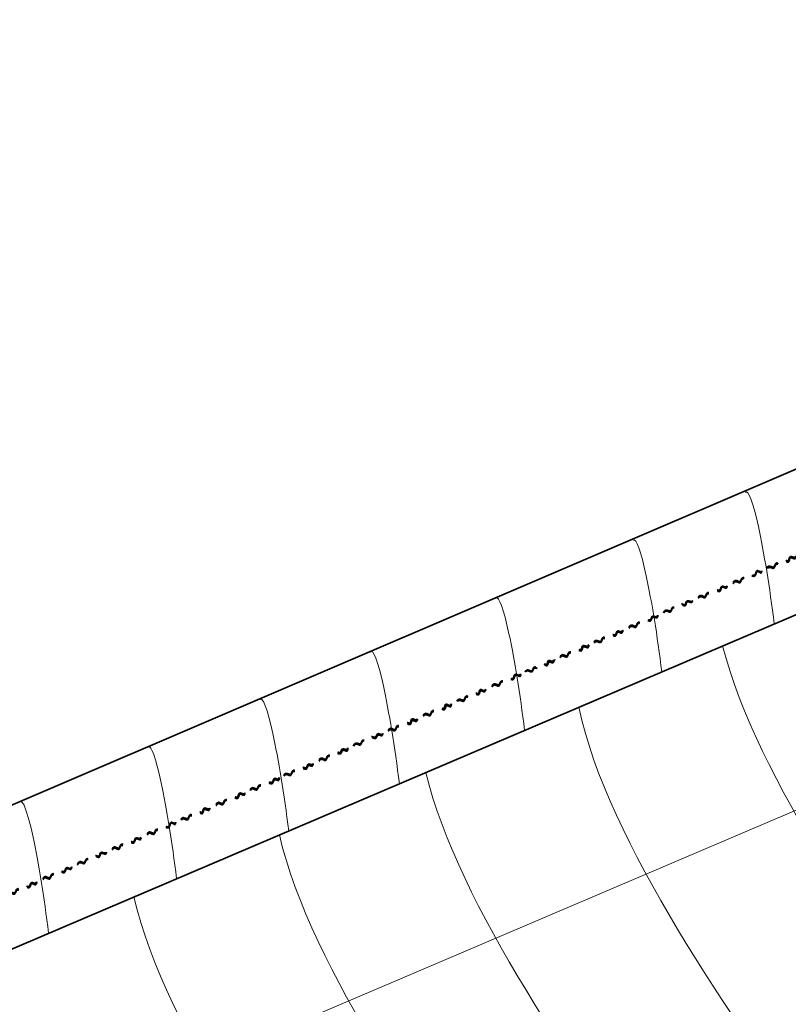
# Model space of a CAD drawing. Header units: inches. Extents: x -111 to 3768, y 2680 to 2775.
# Tile 18 of 25: x 3661 to 3668, y 2754 to 2763. Entities that reach past the tile are written whole.
import ezdxf

# ---------------------------------------------------------------- set-up
doc = ezdxf.new("R2010")
doc.units = ezdxf.units.IN
doc.header["$LTSCALE"] = 0.5
doc.header["$MEASUREMENT"] = 0
doc.linetypes.add('HIDDEN', pattern=[0.375, 0.25, -0.125])
doc.layers.add('OBJECT', color=7, linetype='Continuous')

msp = doc.modelspace()

# ---------------------------------------------------------------- linework, layer by layer
at = {"linetype": 'Continuous', "lineweight": 35}
for p, q in [((3656.669, 2753.6719), (3690.7968, 2768.2946)), ((3656.9204, 2752.4317), (3691.4172, 2767.1252))]:
    msp.add_line(p, q, dxfattribs=at)
at = {"color": 9, "linetype": 'Continuous', "lineweight": 9}
msp.add_line((3657.6503, 2750.8969), (3692.2287, 2765.6252), dxfattribs=at)
at = {"color": 1, "linetype": 'HIDDEN', "lineweight": 40}
for points, knots in [([(3667.9723, 2757.6965), (3667.9761, 2757.7047), (3667.985, 2757.7264), (3668.0423, 2757.6804), (3668.05, 2757.7634), (3668.1096, 2757.7206), (3668.1185, 2757.7986), (3668.182, 2757.7372), (3668.1802, 2757.8244), (3668.2422, 2757.7774), (3668.2452, 2757.8506), (3668.2919, 2757.7999), (3668.3016, 2757.8405), (3668.3043, 2757.8426)], [0.00270171, 0.00270171, 0.00270171, 0.00270171, 0.00332756, 0.00577033, 0.0078664, 0.00986408, 0.01176105, 0.01456875, 0.01619932, 0.01782228, 0.01908636, 0.02061082, 0.02197832, 0.02197832, 0.02197832, 0.02197832]), ([(3667.9756, 2757.6967), (3667.9768, 2757.7009), (3667.9896, 2757.7206), (3668.0425, 2757.676), (3668.0503, 2757.7588), (3668.1098, 2757.7158), (3668.119, 2757.7938), (3668.183, 2757.7321), (3668.1798, 2757.8185), (3668.2426, 2757.7721), (3668.2476, 2757.8455), (3668.2924, 2757.7944), (3668.2993, 2757.8295), (3668.3056, 2757.8394)], [0.00284149, 0.00284149, 0.00284149, 0.00284149, 0.00344774, 0.0058905, 0.00798657, 0.00998425, 0.01188122, 0.01468893, 0.0163195, 0.01794245, 0.01920653, 0.02073099, 0.02209849, 0.02209849, 0.02209849, 0.02209849]), ([(3667.9759, 2757.6905), (3667.9759, 2757.6951), (3667.99, 2757.717), (3668.0418, 2757.6704), (3668.0496, 2757.7534), (3668.1091, 2757.7104), (3668.1184, 2757.7883), (3668.1827, 2757.7272), (3668.1813, 2757.813), (3668.2419, 2757.7667), (3668.2504, 2757.8399), (3668.2917, 2757.7889), (3668.301, 2757.8278), (3668.3031, 2757.8301)], [0.00258898, 0.00258898, 0.00258898, 0.00258898, 0.00319834, 0.00564111, 0.00773718, 0.00973485, 0.01163182, 0.01443953, 0.0160701, 0.01769306, 0.01895714, 0.02048159, 0.02184909, 0.02184909, 0.02184909, 0.02184909]), ([(3667.6525, 2757.5503), (3667.6563, 2757.5569), (3667.67, 2757.5842), (3667.7222, 2757.5322), (3667.73, 2757.6152), (3667.7895, 2757.5721), (3667.7988, 2757.6501), (3667.8637, 2757.5926), (3667.8702, 2757.6891), (3667.9223, 2757.6284), (3667.923, 2757.706), (3667.9721, 2757.6507), (3667.9755, 2757.686), (3667.9759, 2757.6905)], [0.00258898, 0.00258898, 0.00258898, 0.00258898, 0.00319834, 0.00564111, 0.00773718, 0.00973485, 0.01163182, 0.01443953, 0.0160701, 0.01769306, 0.01895714, 0.02048159, 0.02184909, 0.02184909, 0.02184909, 0.02184909]), ([(3667.6537, 2757.5628), (3667.6565, 2757.5659), (3667.6706, 2757.5936), (3667.7227, 2757.5422), (3667.7304, 2757.6251), (3667.79, 2757.5824), (3667.7989, 2757.6604), (3667.8631, 2757.5994), (3667.8674, 2757.6921), (3667.9226, 2757.6392), (3667.9204, 2757.7126), (3667.9723, 2757.6617), (3667.9699, 2757.6852), (3667.9723, 2757.6965)], [0.00270171, 0.00270171, 0.00270171, 0.00270171, 0.00332756, 0.00577033, 0.0078664, 0.00986408, 0.01176105, 0.01456875, 0.01619932, 0.01782228, 0.01908636, 0.02061082, 0.02197832, 0.02197832, 0.02197832, 0.02197832]), ([(3667.655, 2757.5596), (3667.6572, 2757.5627), (3667.6704, 2757.589), (3667.7229, 2757.5378), (3667.7307, 2757.6206), (3667.7902, 2757.5776), (3667.7994, 2757.6556), (3667.8637, 2757.5963), (3667.8687, 2757.6902), (3667.923, 2757.6339), (3667.9209, 2757.7095), (3667.9728, 2757.6562), (3667.9734, 2757.6918), (3667.9756, 2757.6967)], [0.00284149, 0.00284149, 0.00284149, 0.00284149, 0.00344774, 0.0058905, 0.00798657, 0.00998425, 0.01188122, 0.01468893, 0.0163195, 0.01794245, 0.01920653, 0.02073099, 0.02209849, 0.02209849, 0.02209849, 0.02209849]), ([(3667.3228, 2757.4192), (3667.3255, 2757.4249), (3667.3396, 2757.4521), (3667.3917, 2757.4006), (3667.3994, 2757.4836), (3667.459, 2757.4408), (3667.4679, 2757.5188), (3667.5306, 2757.4587), (3667.5369, 2757.5422), (3667.5916, 2757.4976), (3667.5981, 2757.5739), (3667.6413, 2757.5201), (3667.651, 2757.5607), (3667.6537, 2757.5628)], [0.00270171, 0.00270171, 0.00270171, 0.00270171, 0.00332756, 0.00577033, 0.0078664, 0.00986408, 0.01176105, 0.01456875, 0.01619932, 0.01782228, 0.01908636, 0.02061082, 0.02197832, 0.02197832, 0.02197832, 0.02197832]), ([(3667.3229, 2757.4126), (3667.3253, 2757.4153), (3667.339, 2757.4426), (3667.3912, 2757.3906), (3667.399, 2757.4736), (3667.4585, 2757.4306), (3667.4678, 2757.5085), (3667.5318, 2757.4491), (3667.5396, 2757.5374), (3667.5913, 2757.4868), (3667.6029, 2757.5687), (3667.6411, 2757.5091), (3667.6504, 2757.548), (3667.6525, 2757.5503)], [0.00258898, 0.00258898, 0.00258898, 0.00258898, 0.00319834, 0.00564111, 0.00773718, 0.00973485, 0.01163182, 0.01443953, 0.0160701, 0.01769306, 0.01895714, 0.02048159, 0.02184909, 0.02184909, 0.02184909, 0.02184909]), ([(3667.324, 2757.418), (3667.3262, 2757.4211), (3667.3394, 2757.4475), (3667.3919, 2757.3962), (3667.3997, 2757.479), (3667.4592, 2757.436), (3667.4684, 2757.514), (3667.533, 2757.4536), (3667.5369, 2757.5422), (3667.592, 2757.4923), (3667.601, 2757.5719), (3667.6418, 2757.5146), (3667.6487, 2757.5497), (3667.655, 2757.5596)], [0.00284149, 0.00284149, 0.00284149, 0.00284149, 0.00344774, 0.0058905, 0.00798657, 0.00998425, 0.01188122, 0.01468893, 0.0163195, 0.01794245, 0.01920653, 0.02073099, 0.02209849, 0.02209849, 0.02209849, 0.02209849]), ([(3666.9928, 2757.271), (3666.995, 2757.2765), (3667.0101, 2757.3162), (3667.0661, 2757.2658), (3667.0738, 2757.3488), (3667.1334, 2757.306), (3667.1423, 2757.384), (3667.2053, 2757.3228), (3667.2057, 2757.4043), (3667.266, 2757.3628), (3667.2711, 2757.4313), (3667.3126, 2757.3872), (3667.3187, 2757.4138), (3667.3228, 2757.4192)], [0.00231268, 0.00231268, 0.00231268, 0.00231268, 0.00332756, 0.00577033, 0.0078664, 0.00986408, 0.01176105, 0.01456875, 0.01619932, 0.01782228, 0.01908636, 0.02061082, 0.02168057, 0.02168057, 0.02168057, 0.02168057]), ([(3666.9973, 2757.2769), (3666.9993, 2757.2819), (3667.0109, 2757.3097), (3667.0658, 2757.2628), (3667.0735, 2757.3456), (3667.133, 2757.3026), (3667.1423, 2757.3805), (3667.2056, 2757.3195), (3667.2072, 2757.4012), (3667.2659, 2757.3589), (3667.2723, 2757.4282), (3667.3131, 2757.3828), (3667.3183, 2757.4108), (3667.324, 2757.418)], [0.00257418, 0.00257418, 0.00257418, 0.00257418, 0.00344774, 0.0058905, 0.00798657, 0.00998425, 0.01188122, 0.01468893, 0.0163195, 0.01794245, 0.01920653, 0.02073099, 0.02185001, 0.02185001, 0.02185001, 0.02185001]), ([(3666.9985, 2757.2736), (3667.0012, 2757.2808), (3667.0131, 2757.3049), (3667.065, 2757.2571), (3667.0729, 2757.3402), (3667.1324, 2757.2971), (3667.1416, 2757.3751), (3667.2051, 2757.3157), (3667.2086, 2757.398), (3667.2652, 2757.3534), (3667.2752, 2757.4275), (3667.3123, 2757.3774), (3667.3176, 2757.4049), (3667.3229, 2757.4126)], [0.00254377, 0.00254377, 0.00254377, 0.00254377, 0.00319834, 0.00564111, 0.00773718, 0.00973485, 0.01163182, 0.01443953, 0.0160701, 0.01769306, 0.01895714, 0.02048159, 0.02158233, 0.02158233, 0.02158233, 0.02158233]), ([(3666.6673, 2757.1285), (3666.6711, 2757.1351), (3666.6848, 2757.1624), (3666.737, 2757.1104), (3666.7449, 2757.1935), (3666.8043, 2757.1504), (3666.8136, 2757.2284), (3666.8761, 2757.1707), (3666.8835, 2757.2532), (3666.9377, 2757.2086), (3666.9423, 2757.2862), (3666.987, 2757.229), (3666.9952, 2757.2632), (3666.9985, 2757.2736)], [0.00258898, 0.00258898, 0.00258898, 0.00258898, 0.00319834, 0.00564111, 0.00773718, 0.00973485, 0.01163182, 0.01443953, 0.0160701, 0.01769306, 0.01895714, 0.02048159, 0.02184909, 0.02184909, 0.02184909, 0.02184909]), ([(3666.6685, 2757.141), (3666.6714, 2757.1441), (3666.6854, 2757.1719), (3666.7375, 2757.1205), (3666.7452, 2757.2034), (3666.8048, 2757.1606), (3666.8137, 2757.2386), (3666.8757, 2757.1787), (3666.8817, 2757.2607), (3666.9363, 2757.2145), (3666.9387, 2757.2889), (3666.9871, 2757.2399), (3666.9907, 2757.2666), (3666.9928, 2757.271)], [0.00270171, 0.00270171, 0.00270171, 0.00270171, 0.00332756, 0.00577033, 0.0078664, 0.00986408, 0.01176105, 0.01456875, 0.01619932, 0.01782228, 0.01908636, 0.02061082, 0.02197832, 0.02197832, 0.02197832, 0.02197832]), ([(3666.6698, 2757.1378), (3666.672, 2757.1409), (3666.6852, 2757.1673), (3666.7378, 2757.116), (3666.7455, 2757.1989), (3666.805, 2757.1558), (3666.8142, 2757.2338), (3666.876, 2757.1756), (3666.8827, 2757.2577), (3666.9358, 2757.2105), (3666.9404, 2757.2875), (3666.9876, 2757.2344), (3666.9932, 2757.2684), (3666.9973, 2757.2769)], [0.00284149, 0.00284149, 0.00284149, 0.00284149, 0.00344774, 0.0058905, 0.00798657, 0.00998425, 0.01188122, 0.01468893, 0.0163195, 0.01794245, 0.01920653, 0.02073099, 0.02209849, 0.02209849, 0.02209849, 0.02209849]), ([(3666.3365, 2756.995), (3666.3403, 2757.0031), (3666.3541, 2757.0234), (3666.4065, 2756.9789), (3666.4142, 2757.0618), (3666.4738, 2757.019), (3666.4827, 2757.097), (3666.5426, 2757.038), (3666.5514, 2757.12), (3666.6021, 2757.0741), (3666.6129, 2757.1467), (3666.6561, 2757.0984), (3666.6659, 2757.1389), (3666.6685, 2757.141)], [0.00270171, 0.00270171, 0.00270171, 0.00270171, 0.00332756, 0.00577033, 0.0078664, 0.00986408, 0.01176105, 0.01456875, 0.01619932, 0.01782228, 0.01908636, 0.02061082, 0.02197832, 0.02197832, 0.02197832, 0.02197832]), ([(3666.3398, 2756.9952), (3666.341, 2756.9993), (3666.3538, 2757.019), (3666.4068, 2756.9745), (3666.4145, 2757.0573), (3666.474, 2757.0143), (3666.4832, 2757.0922), (3666.5442, 2757.033), (3666.5524, 2757.1157), (3666.6018, 2757.0693), (3666.6125, 2757.1412), (3666.6566, 2757.0928), (3666.6635, 2757.128), (3666.6698, 2757.1378)], [0.00284149, 0.00284149, 0.00284149, 0.00284149, 0.00344774, 0.0058905, 0.00798657, 0.00998425, 0.01188122, 0.01468893, 0.0163195, 0.01794245, 0.01920653, 0.02073099, 0.02209849, 0.02209849, 0.02209849, 0.02209849]), ([(3666.3401, 2756.9889), (3666.3401, 2756.9935), (3666.3542, 2757.0154), (3666.406, 2756.9688), (3666.4139, 2757.0519), (3666.4733, 2757.0088), (3666.4826, 2757.0868), (3666.5442, 2757.0288), (3666.5548, 2757.1127), (3666.6011, 2757.0632), (3666.6154, 2757.1355), (3666.656, 2757.0874), (3666.6652, 2757.1263), (3666.6673, 2757.1285)], [0.00258898, 0.00258898, 0.00258898, 0.00258898, 0.00319834, 0.00564111, 0.00773718, 0.00973485, 0.01163182, 0.01443953, 0.0160701, 0.01769306, 0.01895714, 0.02048159, 0.02184909, 0.02184909, 0.02184909, 0.02184909]), ([(3666.0167, 2756.8487), (3666.0205, 2756.8553), (3666.0342, 2756.8826), (3666.0864, 2756.8306), (3666.0943, 2756.9137), (3666.1537, 2756.8706), (3666.163, 2756.9486), (3666.2233, 2756.8882), (3666.2276, 2756.9719), (3666.2866, 2756.9269), (3666.2882, 2756.9996), (3666.3364, 2756.9492), (3666.3398, 2756.9844), (3666.3401, 2756.9889)], [0.00258898, 0.00258898, 0.00258898, 0.00258898, 0.00319834, 0.00564111, 0.00773718, 0.00973485, 0.01163182, 0.01443953, 0.0160701, 0.01769306, 0.01895714, 0.02048159, 0.02184909, 0.02184909, 0.02184909, 0.02184909]), ([(3666.0179, 2756.8612), (3666.0207, 2756.8643), (3666.0348, 2756.8921), (3666.0869, 2756.8407), (3666.0946, 2756.9236), (3666.1542, 2756.8808), (3666.1631, 2756.9588), (3666.2248, 2756.8991), (3666.2199, 2756.9808), (3666.2868, 2756.9376), (3666.2811, 2757.0031), (3666.3365, 2756.9601), (3666.3341, 2756.9836), (3666.3365, 2756.995)], [0.00270171, 0.00270171, 0.00270171, 0.00270171, 0.00332756, 0.00577033, 0.0078664, 0.00986408, 0.01176105, 0.01456875, 0.01619932, 0.01782228, 0.01908636, 0.02061082, 0.02197832, 0.02197832, 0.02197832, 0.02197832]), ([(3666.0192, 2756.858), (3666.0214, 2756.8611), (3666.0346, 2756.8875), (3666.0871, 2756.8362), (3666.0949, 2756.9191), (3666.1544, 2756.876), (3666.1636, 2756.954), (3666.2245, 2756.8947), (3666.225, 2756.9771), (3666.2872, 2756.9323), (3666.2839, 2757.0008), (3666.337, 2756.9546), (3666.3376, 2756.9902), (3666.3398, 2756.9952)], [0.00284149, 0.00284149, 0.00284149, 0.00284149, 0.00344774, 0.0058905, 0.00798657, 0.00998425, 0.01188122, 0.01468893, 0.0163195, 0.01794245, 0.01920653, 0.02073099, 0.02209849, 0.02209849, 0.02209849, 0.02209849]), ([(3665.687, 2756.7176), (3665.6897, 2756.7233), (3665.7057, 2756.7455), (3665.7559, 2756.6991), (3665.7636, 2756.782), (3665.8232, 2756.7392), (3665.8321, 2756.8172), (3665.902, 2756.7606), (3665.8941, 2756.8411), (3665.9558, 2756.7961), (3665.959, 2756.8682), (3666.0055, 2756.8186), (3666.0153, 2756.8591), (3666.0179, 2756.8612)], [0.00270171, 0.00270171, 0.00270171, 0.00270171, 0.00332756, 0.00577033, 0.0078664, 0.00986408, 0.01176105, 0.01456875, 0.01619932, 0.01782228, 0.01908636, 0.02061082, 0.02197832, 0.02197832, 0.02197832, 0.02197832]), ([(3665.6888, 2756.7143), (3665.6904, 2756.7195), (3665.7052, 2756.7427), (3665.7561, 2756.6947), (3665.7639, 2756.7775), (3665.8234, 2756.7345), (3665.8326, 2756.8124), (3665.9022, 2756.7555), (3665.8962, 2756.8339), (3665.9562, 2756.7907), (3665.962, 2756.863), (3666.006, 2756.813), (3666.0129, 2756.8482), (3666.0192, 2756.858)], [0.00284149, 0.00284149, 0.00284149, 0.00284149, 0.00344774, 0.0058905, 0.00798657, 0.00998425, 0.01188122, 0.01468893, 0.0163195, 0.01794245, 0.01920653, 0.02073099, 0.02209849, 0.02209849, 0.02209849, 0.02209849]), ([(3665.6952, 2756.7216), (3665.6952, 2756.7216), (3665.7055, 2756.736), (3665.7583, 2756.6948), (3665.7633, 2756.7721), (3665.8227, 2756.729), (3665.832, 2756.807), (3665.9016, 2756.75), (3665.9009, 2756.827), (3665.9556, 2756.7853), (3665.9637, 2756.8554), (3666.0054, 2756.8076), (3666.0146, 2756.8465), (3666.0167, 2756.8487)], [0.00258898, 0.00258898, 0.00258898, 0.00258898, 0.00319834, 0.00564111, 0.00773718, 0.00973485, 0.01163182, 0.01443953, 0.0160701, 0.01769306, 0.01895714, 0.02048159, 0.02184909, 0.02184909, 0.02184909, 0.02184909]), ([(3665.3734, 2756.5741), (3665.3772, 2756.5807), (3665.3909, 2756.608), (3665.4431, 2756.556), (3665.451, 2756.6391), (3665.5104, 2756.596), (3665.5197, 2756.674), (3665.5802, 2756.6173), (3665.5868, 2756.7065), (3665.6462, 2756.6553), (3665.6457, 2756.7227), (3665.6912, 2756.6778), (3665.6866, 2756.7095), (3665.6952, 2756.7216)], [0.00258898, 0.00258898, 0.00258898, 0.00258898, 0.00319834, 0.00564111, 0.00773718, 0.00973485, 0.01163182, 0.01443953, 0.0160701, 0.01769306, 0.01895714, 0.02048159, 0.02184909, 0.02184909, 0.02184909, 0.02184909]), ([(3665.3746, 2756.5866), (3665.3775, 2756.5897), (3665.3915, 2756.6175), (3665.4436, 2756.5661), (3665.4513, 2756.649), (3665.5109, 2756.6062), (3665.5198, 2756.6842), (3665.5776, 2756.6247), (3665.5817, 2756.7121), (3665.6435, 2756.663), (3665.6394, 2756.7296), (3665.6872, 2756.6844), (3665.684, 2756.7143), (3665.687, 2756.7176)], [0.00270171, 0.00270171, 0.00270171, 0.00270171, 0.00332756, 0.00577033, 0.0078664, 0.00986408, 0.01176105, 0.01456875, 0.01619932, 0.01782228, 0.01908636, 0.02061082, 0.02197832, 0.02197832, 0.02197832, 0.02197832]), ([(3665.3759, 2756.5834), (3665.3781, 2756.5865), (3665.3913, 2756.6129), (3665.4439, 2756.5616), (3665.4516, 2756.6445), (3665.5111, 2756.6014), (3665.5203, 2756.6794), (3665.5776, 2756.6201), (3665.5846, 2756.7089), (3665.6439, 2756.6577), (3665.6424, 2756.7238), (3665.687, 2756.6831), (3665.6878, 2756.7124), (3665.6888, 2756.7143)], [0.00284149, 0.00284149, 0.00284149, 0.00284149, 0.00344774, 0.0058905, 0.00798657, 0.00998425, 0.01188122, 0.01468893, 0.0163195, 0.01794245, 0.01920653, 0.02073099, 0.02209849, 0.02209849, 0.02209849, 0.02209849]), ([(3665.0427, 2756.4406), (3665.0464, 2756.4487), (3665.0602, 2756.469), (3665.1126, 2756.4245), (3665.1203, 2756.5074), (3665.1799, 2756.4646), (3665.1888, 2756.5426), (3665.2528, 2756.4838), (3665.2528, 2756.5696), (3665.3086, 2756.5156), (3665.3126, 2756.5914), (3665.3622, 2756.544), (3665.372, 2756.5845), (3665.3746, 2756.5866)], [0.00270171, 0.00270171, 0.00270171, 0.00270171, 0.00332756, 0.00577033, 0.0078664, 0.00986408, 0.01176105, 0.01456875, 0.01619932, 0.01782228, 0.01908636, 0.02061082, 0.02197832, 0.02197832, 0.02197832, 0.02197832]), ([(3665.0459, 2756.4408), (3665.0471, 2756.4449), (3665.0599, 2756.4646), (3665.1129, 2756.4201), (3665.1206, 2756.5029), (3665.1801, 2756.4599), (3665.1893, 2756.5378), (3665.2536, 2756.4808), (3665.2566, 2756.5632), (3665.307, 2756.513), (3665.3158, 2756.5895), (3665.3627, 2756.5384), (3665.3696, 2756.5736), (3665.3759, 2756.5834)], [0.00284149, 0.00284149, 0.00284149, 0.00284149, 0.00344774, 0.0058905, 0.00798657, 0.00998425, 0.01188122, 0.01468893, 0.0163195, 0.01794245, 0.01920653, 0.02073099, 0.02209849, 0.02209849, 0.02209849, 0.02209849]), ([(3665.0462, 2756.4345), (3665.0462, 2756.4391), (3665.0603, 2756.461), (3665.1121, 2756.4144), (3665.12, 2756.4975), (3665.1794, 2756.4544), (3665.1887, 2756.5324), (3665.253, 2756.4752), (3665.2584, 2756.5568), (3665.3085, 2756.5088), (3665.3178, 2756.5873), (3665.3621, 2756.533), (3665.3713, 2756.5719), (3665.3734, 2756.5741)], [0.00258898, 0.00258898, 0.00258898, 0.00258898, 0.00319834, 0.00564111, 0.00773718, 0.00973485, 0.01163182, 0.01443953, 0.0160701, 0.01769306, 0.01895714, 0.02048159, 0.02184909, 0.02184909, 0.02184909, 0.02184909]), ([(3664.7228, 2756.2943), (3664.7266, 2756.3009), (3664.7403, 2756.3282), (3664.7925, 2756.2762), (3664.8004, 2756.3593), (3664.8598, 2756.3162), (3664.8691, 2756.3942), (3664.9291, 2756.3325), (3664.9365, 2756.4178), (3664.9853, 2756.3672), (3664.9899, 2756.4401), (3665.0425, 2756.3948), (3665.0459, 2756.43), (3665.0462, 2756.4345)], [0.00258898, 0.00258898, 0.00258898, 0.00258898, 0.00319834, 0.00564111, 0.00773718, 0.00973485, 0.01163182, 0.01443953, 0.0160701, 0.01769306, 0.01895714, 0.02048159, 0.02184909, 0.02184909, 0.02184909, 0.02184909]), ([(3664.724, 2756.3068), (3664.7268, 2756.3099), (3664.7409, 2756.3377), (3664.793, 2756.2863), (3664.8007, 2756.3692), (3664.8603, 2756.3264), (3664.8692, 2756.4044), (3664.9265, 2756.3436), (3664.928, 2756.4317), (3664.9836, 2756.3744), (3664.9905, 2756.4545), (3665.0426, 2756.4057), (3665.0402, 2756.4292), (3665.0427, 2756.4406)], [0.00270171, 0.00270171, 0.00270171, 0.00270171, 0.00332756, 0.00577033, 0.0078664, 0.00986408, 0.01176105, 0.01456875, 0.01619932, 0.01782228, 0.01908636, 0.02061082, 0.02197832, 0.02197832, 0.02197832, 0.02197832]), ([(3664.7253, 2756.3036), (3664.7275, 2756.3067), (3664.7407, 2756.3331), (3664.7933, 2756.2818), (3664.801, 2756.3647), (3664.8605, 2756.3216), (3664.8697, 2756.3996), (3664.9279, 2756.3376), (3664.9331, 2756.4247), (3664.9839, 2756.3711), (3664.9886, 2756.4457), (3665.0431, 2756.4002), (3665.0437, 2756.4358), (3665.0459, 2756.4408)], [0.00284149, 0.00284149, 0.00284149, 0.00284149, 0.00344774, 0.0058905, 0.00798657, 0.00998425, 0.01188122, 0.01468893, 0.0163195, 0.01794245, 0.01920653, 0.02073099, 0.02209849, 0.02209849, 0.02209849, 0.02209849]), ([(3664.3931, 2756.1632), (3664.3958, 2756.1689), (3664.4099, 2756.1961), (3664.462, 2756.1447), (3664.4697, 2756.2276), (3664.5293, 2756.1848), (3664.5382, 2756.2628), (3664.6081, 2756.2062), (3664.6072, 2756.2922), (3664.6619, 2756.2417), (3664.6725, 2756.321), (3664.7116, 2756.2642), (3664.7214, 2756.3047), (3664.724, 2756.3068)], [0.00270171, 0.00270171, 0.00270171, 0.00270171, 0.00332756, 0.00577033, 0.0078664, 0.00986408, 0.01176105, 0.01456875, 0.01619932, 0.01782228, 0.01908636, 0.02061082, 0.02197832, 0.02197832, 0.02197832, 0.02197832]), ([(3664.3932, 2756.1567), (3664.3956, 2756.1593), (3664.4093, 2756.1866), (3664.4615, 2756.1346), (3664.4694, 2756.2177), (3664.5288, 2756.1746), (3664.5381, 2756.2526), (3664.6077, 2756.1956), (3664.6118, 2756.2749), (3664.6617, 2756.2309), (3664.6783, 2756.3009), (3664.7115, 2756.2532), (3664.7207, 2756.2921), (3664.7228, 2756.2943)], [0.00258898, 0.00258898, 0.00258898, 0.00258898, 0.00319834, 0.00564111, 0.00773718, 0.00973485, 0.01163182, 0.01443953, 0.0160701, 0.01769306, 0.01895714, 0.02048159, 0.02184909, 0.02184909, 0.02184909, 0.02184909]), ([(3664.3943, 2756.1621), (3664.3965, 2756.1651), (3664.4097, 2756.1915), (3664.4622, 2756.1403), (3664.47, 2756.2231), (3664.5295, 2756.1801), (3664.5387, 2756.258), (3664.6083, 2756.2011), (3664.6098, 2756.2812), (3664.6623, 2756.2363), (3664.6753, 2756.3083), (3664.7121, 2756.2586), (3664.719, 2756.2938), (3664.7253, 2756.3036)], [0.00284149, 0.00284149, 0.00284149, 0.00284149, 0.00344774, 0.0058905, 0.00798657, 0.00998425, 0.01188122, 0.01468893, 0.0163195, 0.01794245, 0.01920653, 0.02073099, 0.02209849, 0.02209849, 0.02209849, 0.02209849]), ([(3664.0631, 2756.015), (3664.0653, 2756.0205), (3664.0804, 2756.0602), (3664.1364, 2756.0099), (3664.1441, 2756.0928), (3664.2037, 2756.05), (3664.2127, 2756.128), (3664.2749, 2756.0741), (3664.287, 2756.148), (3664.3363, 2756.1068), (3664.3399, 2756.1698), (3664.383, 2756.1313), (3664.389, 2756.1578), (3664.3931, 2756.1632)], [0.00231268, 0.00231268, 0.00231268, 0.00231268, 0.00332756, 0.00577033, 0.0078664, 0.00986408, 0.01176105, 0.01456875, 0.01619932, 0.01782228, 0.01908636, 0.02061082, 0.02168057, 0.02168057, 0.02168057, 0.02168057]), ([(3664.0676, 2756.021), (3664.0696, 2756.0259), (3664.0812, 2756.0538), (3664.1361, 2756.0068), (3664.1439, 2756.0896), (3664.2034, 2756.0466), (3664.2126, 2756.1246), (3664.2754, 2756.0702), (3664.2881, 2756.1426), (3664.3362, 2756.1029), (3664.3435, 2756.1647), (3664.3834, 2756.1268), (3664.3886, 2756.1548), (3664.3943, 2756.1621)], [0.00257418, 0.00257418, 0.00257418, 0.00257418, 0.00344774, 0.0058905, 0.00798657, 0.00998425, 0.01188122, 0.01468893, 0.0163195, 0.01794245, 0.01920653, 0.02073099, 0.02185001, 0.02185001, 0.02185001, 0.02185001]), ([(3664.0688, 2756.0176), (3664.0715, 2756.0249), (3664.0834, 2756.049), (3664.1353, 2756.0012), (3664.1432, 2756.0842), (3664.2027, 2756.0412), (3664.2119, 2756.1191), (3664.2776, 2756.0652), (3664.2903, 2756.1376), (3664.3355, 2756.0975), (3664.3442, 2756.1584), (3664.3826, 2756.1215), (3664.3879, 2756.149), (3664.3932, 2756.1567)], [0.00254377, 0.00254377, 0.00254377, 0.00254377, 0.00319834, 0.00564111, 0.00773718, 0.00973485, 0.01163182, 0.01443953, 0.0160701, 0.01769306, 0.01895714, 0.02048159, 0.02158233, 0.02158233, 0.02158233, 0.02158233]), ([(3663.7376, 2755.8726), (3663.7415, 2755.8792), (3663.7552, 2755.9064), (3663.8073, 2755.8544), (3663.8152, 2755.9375), (3663.8747, 2755.8944), (3663.8839, 2755.9724), (3663.9483, 2755.9201), (3663.9559, 2755.9945), (3664.0075, 2755.9507), (3664.0149, 2756.0224), (3664.058, 2755.9783), (3664.0656, 2756.0073), (3664.0688, 2756.0176)], [0.00258898, 0.00258898, 0.00258898, 0.00258898, 0.00319834, 0.00564111, 0.00773718, 0.00973485, 0.01163182, 0.01443953, 0.0160701, 0.01769306, 0.01895714, 0.02048159, 0.02184909, 0.02184909, 0.02184909, 0.02184909]), ([(3663.7388, 2755.885), (3663.7417, 2755.8882), (3663.7558, 2755.9159), (3663.8078, 2755.8645), (3663.8155, 2755.9474), (3663.8751, 2755.9046), (3663.8841, 2755.9827), (3663.9466, 2755.9302), (3663.9499, 2756.0061), (3664.0077, 2755.9615), (3664.0092, 2756.0318), (3664.0557, 2755.9887), (3664.061, 2756.0107), (3664.0631, 2756.015)], [0.00270171, 0.00270171, 0.00270171, 0.00270171, 0.00332756, 0.00577033, 0.0078664, 0.00986408, 0.01176105, 0.01456875, 0.01619932, 0.01782228, 0.01908636, 0.02061082, 0.02197832, 0.02197832, 0.02197832, 0.02197832]), ([(3663.7401, 2755.8819), (3663.7423, 2755.8849), (3663.7555, 2755.9113), (3663.8081, 2755.8601), (3663.8158, 2755.9429), (3663.8753, 2755.8999), (3663.8846, 2755.9779), (3663.9479, 2755.9245), (3663.9527, 2755.999), (3664.0081, 2755.9562), (3664.0116, 2756.0241), (3664.0573, 2755.982), (3664.0635, 2756.0125), (3664.0676, 2756.021)], [0.00284149, 0.00284149, 0.00284149, 0.00284149, 0.00344774, 0.0058905, 0.00798657, 0.00998425, 0.01188122, 0.01468893, 0.0163195, 0.01794245, 0.01920653, 0.02073099, 0.02209849, 0.02209849, 0.02209849, 0.02209849]), ([(3663.4069, 2755.739), (3663.4107, 2755.7472), (3663.4244, 2755.7674), (3663.4768, 2755.7229), (3663.4845, 2755.8059), (3663.5441, 2755.7631), (3663.5531, 2755.8411), (3663.6229, 2755.7844), (3663.6306, 2755.8631), (3663.6767, 2755.8199), (3663.6806, 2755.8793), (3663.7264, 2755.8424), (3663.7362, 2755.883), (3663.7388, 2755.885)], [0.00270171, 0.00270171, 0.00270171, 0.00270171, 0.00332756, 0.00577033, 0.0078664, 0.00986408, 0.01176105, 0.01456875, 0.01619932, 0.01782228, 0.01908636, 0.02061082, 0.02197832, 0.02197832, 0.02197832, 0.02197832]), ([(3663.4101, 2755.7392), (3663.4113, 2755.7434), (3663.4242, 2755.7631), (3663.4771, 2755.7185), (3663.4848, 2755.8013), (3663.5443, 2755.7583), (3663.5536, 2755.8363), (3663.6232, 2755.7793), (3663.6318, 2755.8554), (3663.6771, 2755.8146), (3663.6821, 2755.8718), (3663.7269, 2755.8369), (3663.7338, 2755.872), (3663.7401, 2755.8819)], [0.00284149, 0.00284149, 0.00284149, 0.00284149, 0.00344774, 0.0058905, 0.00798657, 0.00998425, 0.01188122, 0.01468893, 0.0163195, 0.01794245, 0.01920653, 0.02073099, 0.02209849, 0.02209849, 0.02209849, 0.02209849]), ([(3663.4104, 2755.733), (3663.4105, 2755.7376), (3663.4245, 2755.7594), (3663.4763, 2755.7129), (3663.4842, 2755.7959), (3663.5437, 2755.7529), (3663.5529, 2755.8308), (3663.6225, 2755.7739), (3663.6348, 2755.8508), (3663.6765, 2755.8091), (3663.6841, 2755.8693), (3663.7263, 2755.8314), (3663.7355, 2755.8703), (3663.7376, 2755.8726)], [0.00258898, 0.00258898, 0.00258898, 0.00258898, 0.00319834, 0.00564111, 0.00773718, 0.00973485, 0.01163182, 0.01443953, 0.0160701, 0.01769306, 0.01895714, 0.02048159, 0.02184909, 0.02184909, 0.02184909, 0.02184909]), ([(3663.0902, 2755.6049), (3663.0911, 2755.6084), (3663.1052, 2755.6361), (3663.1572, 2755.5847), (3663.1649, 2755.6676), (3663.2245, 2755.6248), (3663.2334, 2755.7029), (3663.3033, 2755.6462), (3663.3076, 2755.7268), (3663.3576, 2755.6852), (3663.3616, 2755.7471), (3663.4024, 2755.7088), (3663.4045, 2755.7277), (3663.4069, 2755.739)], [0.00270171, 0.00270171, 0.00270171, 0.00270171, 0.00332756, 0.00577033, 0.0078664, 0.00986408, 0.01176105, 0.01456875, 0.01619932, 0.01782228, 0.01908636, 0.02061082, 0.02197832, 0.02197832, 0.02197832, 0.02197832]), ([(3663.0905, 2755.594), (3663.0917, 2755.6012), (3663.1046, 2755.6266), (3663.1567, 2755.5746), (3663.1646, 2755.6577), (3663.224, 2755.6146), (3663.2333, 2755.6926), (3663.3029, 2755.6357), (3663.3102, 2755.7164), (3663.3617, 2755.6756), (3663.3615, 2755.7331), (3663.4062, 2755.6995), (3663.4101, 2755.7285), (3663.4104, 2755.733)], [0.00258898, 0.00258898, 0.00258898, 0.00258898, 0.00319834, 0.00564111, 0.00773718, 0.00973485, 0.01163182, 0.01443953, 0.0160701, 0.01769306, 0.01895714, 0.02048159, 0.02184909, 0.02184909, 0.02184909, 0.02184909]), ([(3663.0908, 2755.6018), (3663.0917, 2755.6051), (3663.1049, 2755.6315), (3663.1575, 2755.5803), (3663.1652, 2755.6631), (3663.2247, 2755.6201), (3663.234, 2755.698), (3663.3036, 2755.6411), (3663.3088, 2755.7222), (3663.3611, 2755.6807), (3663.3612, 2755.7383), (3663.4049, 2755.7015), (3663.4079, 2755.7343), (3663.4101, 2755.7392)], [0.00284149, 0.00284149, 0.00284149, 0.00284149, 0.00344774, 0.0058905, 0.00798657, 0.00998425, 0.01188122, 0.01468893, 0.0163195, 0.01794245, 0.01920653, 0.02073099, 0.02209849, 0.02209849, 0.02209849, 0.02209849]), ([(3662.7649, 2755.454), (3662.7687, 2755.4606), (3662.7824, 2755.4879), (3662.8346, 2755.4359), (3662.8425, 2755.519), (3662.9019, 2755.4759), (3662.9112, 2755.5539), (3662.9757, 2755.4935), (3662.9843, 2755.5815), (3663.0348, 2755.5322), (3663.0458, 2755.6084), (3663.0883, 2755.5573), (3663.088, 2755.5898), (3663.0905, 2755.594)], [0.00258898, 0.00258898, 0.00258898, 0.00258898, 0.00319834, 0.00564111, 0.00773718, 0.00973485, 0.01163182, 0.01443953, 0.0160701, 0.01769306, 0.01895714, 0.02048159, 0.02184909, 0.02184909, 0.02184909, 0.02184909]), ([(3662.7661, 2755.4665), (3662.7689, 2755.4696), (3662.783, 2755.4974), (3662.8351, 2755.446), (3662.8428, 2755.5289), (3662.9024, 2755.4861), (3662.9113, 2755.5641), (3662.975, 2755.5042), (3662.9778, 2755.591), (3663.035, 2755.543), (3663.0422, 2755.6145), (3663.0856, 2755.5628), (3663.0881, 2755.6015), (3663.0902, 2755.6049)], [0.00270171, 0.00270171, 0.00270171, 0.00270171, 0.00332756, 0.00577033, 0.0078664, 0.00986408, 0.01176105, 0.01456875, 0.01619932, 0.01782228, 0.01908636, 0.02061082, 0.02197832, 0.02197832, 0.02197832, 0.02197832]), ([(3662.7674, 2755.4634), (3662.7696, 2755.4664), (3662.7828, 2755.4928), (3662.8354, 2755.4416), (3662.8431, 2755.5244), (3662.9026, 2755.4814), (3662.9118, 2755.5593), (3662.9756, 2755.4986), (3662.9804, 2755.5848), (3663.0354, 2755.5376), (3663.0432, 2755.6111), (3663.0852, 2755.5599), (3663.0886, 2755.5952), (3663.0908, 2755.6018)], [0.00284149, 0.00284149, 0.00284149, 0.00284149, 0.00344774, 0.0058905, 0.00798657, 0.00998425, 0.01188122, 0.01468893, 0.0163195, 0.01794245, 0.01920653, 0.02073099, 0.02209849, 0.02209849, 0.02209849, 0.02209849]), ([(3662.4341, 2755.3205), (3662.4379, 2755.3286), (3662.4469, 2755.3504), (3662.5041, 2755.3044), (3662.5118, 2755.3873), (3662.5714, 2755.3446), (3662.5803, 2755.4226), (3662.6438, 2755.3611), (3662.6421, 2755.4483), (3662.704, 2755.4014), (3662.707, 2755.4746), (3662.7537, 2755.4239), (3662.7635, 2755.4645), (3662.7661, 2755.4665)], [0.00270171, 0.00270171, 0.00270171, 0.00270171, 0.00332756, 0.00577033, 0.0078664, 0.00986408, 0.01176105, 0.01456875, 0.01619932, 0.01782228, 0.01908636, 0.02061082, 0.02197832, 0.02197832, 0.02197832, 0.02197832]), ([(3662.4374, 2755.3207), (3662.4386, 2755.3249), (3662.4514, 2755.3446), (3662.5043, 2755.3), (3662.5121, 2755.3828), (3662.5716, 2755.3398), (3662.5808, 2755.4178), (3662.6448, 2755.3561), (3662.6417, 2755.4425), (3662.7044, 2755.3961), (3662.7094, 2755.4695), (3662.7542, 2755.4184), (3662.7611, 2755.4535), (3662.7674, 2755.4634)], [0.00284149, 0.00284149, 0.00284149, 0.00284149, 0.00344774, 0.0058905, 0.00798657, 0.00998425, 0.01188122, 0.01468893, 0.0163195, 0.01794245, 0.01920653, 0.02073099, 0.02209849, 0.02209849, 0.02209849, 0.02209849]), ([(3662.4377, 2755.3144), (3662.4377, 2755.3191), (3662.4518, 2755.3409), (3662.5036, 2755.2944), (3662.5115, 2755.3774), (3662.5709, 2755.3343), (3662.5802, 2755.4123), (3662.6445, 2755.3512), (3662.6431, 2755.437), (3662.7038, 2755.3906), (3662.7122, 2755.4639), (3662.7536, 2755.4129), (3662.7628, 2755.4518), (3662.7649, 2755.454)], [0.00258898, 0.00258898, 0.00258898, 0.00258898, 0.00319834, 0.00564111, 0.00773718, 0.00973485, 0.01163182, 0.01443953, 0.0160701, 0.01769306, 0.01895714, 0.02048159, 0.02184909, 0.02184909, 0.02184909, 0.02184909]), ([(3662.1143, 2755.1742), (3662.1181, 2755.1808), (3662.1318, 2755.2081), (3662.184, 2755.1561), (3662.1919, 2755.2392), (3662.2513, 2755.1961), (3662.2606, 2755.2741), (3662.3255, 2755.2166), (3662.3321, 2755.313), (3662.3842, 2755.2524), (3662.3848, 2755.33), (3662.434, 2755.2747), (3662.4374, 2755.31), (3662.4377, 2755.3144)], [0.00258898, 0.00258898, 0.00258898, 0.00258898, 0.00319834, 0.00564111, 0.00773718, 0.00973485, 0.01163182, 0.01443953, 0.0160701, 0.01769306, 0.01895714, 0.02048159, 0.02184909, 0.02184909, 0.02184909, 0.02184909]), ([(3662.1155, 2755.1867), (3662.1183, 2755.1898), (3662.1324, 2755.2176), (3662.1845, 2755.1662), (3662.1922, 2755.2491), (3662.2518, 2755.2063), (3662.2607, 2755.2843), (3662.3249, 2755.2234), (3662.3292, 2755.3161), (3662.3844, 2755.2632), (3662.3822, 2755.3366), (3662.4341, 2755.2857), (3662.4317, 2755.3092), (3662.4341, 2755.3205)], [0.00270171, 0.00270171, 0.00270171, 0.00270171, 0.00332756, 0.00577033, 0.0078664, 0.00986408, 0.01176105, 0.01456875, 0.01619932, 0.01782228, 0.01908636, 0.02061082, 0.02197832, 0.02197832, 0.02197832, 0.02197832]), ([(3662.1168, 2755.1836), (3662.119, 2755.1866), (3662.1322, 2755.213), (3662.1847, 2755.1618), (3662.1925, 2755.2446), (3662.252, 2755.2016), (3662.2612, 2755.2795), (3662.3255, 2755.2203), (3662.3305, 2755.3142), (3662.3848, 2755.2578), (3662.3828, 2755.3335), (3662.4346, 2755.2801), (3662.4352, 2755.3158), (3662.4374, 2755.3207)], [0.00284149, 0.00284149, 0.00284149, 0.00284149, 0.00344774, 0.0058905, 0.00798657, 0.00998425, 0.01188122, 0.01468893, 0.0163195, 0.01794245, 0.01920653, 0.02073099, 0.02209849, 0.02209849, 0.02209849, 0.02209849]), ([(3661.7846, 2755.0432), (3661.7873, 2755.0488), (3661.8014, 2755.076), (3661.8535, 2755.0246), (3661.8612, 2755.1075), (3661.9208, 2755.0648), (3661.9297, 2755.1428), (3661.9924, 2755.0826), (3661.9987, 2755.1661), (3662.0534, 2755.1216), (3662.0599, 2755.1979), (3662.1031, 2755.1441), (3662.1129, 2755.1847), (3662.1155, 2755.1867)], [0.00270171, 0.00270171, 0.00270171, 0.00270171, 0.00332756, 0.00577033, 0.0078664, 0.00986408, 0.01176105, 0.01456875, 0.01619932, 0.01782228, 0.01908636, 0.02061082, 0.02197832, 0.02197832, 0.02197832, 0.02197832]), ([(3661.7847, 2755.0366), (3661.7871, 2755.0393), (3661.8008, 2755.0666), (3661.853, 2755.0146), (3661.8609, 2755.0976), (3661.9203, 2755.0545), (3661.9296, 2755.1325), (3661.9936, 2755.0731), (3662.0014, 2755.1614), (3662.0531, 2755.1108), (3662.0647, 2755.1927), (3662.1029, 2755.1331), (3662.1122, 2755.172), (3662.1143, 2755.1742)], [0.00258898, 0.00258898, 0.00258898, 0.00258898, 0.00319834, 0.00564111, 0.00773718, 0.00973485, 0.01163182, 0.01443953, 0.0160701, 0.01769306, 0.01895714, 0.02048159, 0.02184909, 0.02184909, 0.02184909, 0.02184909]), ([(3661.7858, 2755.042), (3661.788, 2755.0451), (3661.8012, 2755.0714), (3661.8537, 2755.0202), (3661.8615, 2755.103), (3661.921, 2755.06), (3661.9302, 2755.138), (3661.9948, 2755.0776), (3661.9987, 2755.1661), (3662.0538, 2755.1163), (3662.0628, 2755.1959), (3662.1036, 2755.1386), (3662.1105, 2755.1737), (3662.1168, 2755.1836)], [0.00284149, 0.00284149, 0.00284149, 0.00284149, 0.00344774, 0.0058905, 0.00798657, 0.00998425, 0.01188122, 0.01468893, 0.0163195, 0.01794245, 0.01920653, 0.02073099, 0.02209849, 0.02209849, 0.02209849, 0.02209849]), ([(3661.4546, 2754.895), (3661.4568, 2754.9005), (3661.4719, 2754.9401), (3661.5279, 2754.8898), (3661.5356, 2754.9727), (3661.5952, 2754.9299), (3661.6041, 2755.0079), (3661.6671, 2754.9468), (3661.6675, 2755.0282), (3661.7278, 2754.9868), (3661.7329, 2755.0552), (3661.7745, 2755.0112), (3661.7805, 2755.0377), (3661.7846, 2755.0432)], [0.00231268, 0.00231268, 0.00231268, 0.00231268, 0.00332756, 0.00577033, 0.0078664, 0.00986408, 0.01176105, 0.01456875, 0.01619932, 0.01782228, 0.01908636, 0.02061082, 0.02168057, 0.02168057, 0.02168057, 0.02168057]), ([(3661.4591, 2754.9009), (3661.4611, 2754.9059), (3661.4727, 2754.9337), (3661.5276, 2754.8867), (3661.5354, 2754.9696), (3661.5949, 2754.9266), (3661.6041, 2755.0045), (3661.6674, 2754.9434), (3661.669, 2755.0251), (3661.7277, 2754.9828), (3661.7341, 2755.0522), (3661.7749, 2755.0067), (3661.7801, 2755.0347), (3661.7858, 2755.042)], [0.00257418, 0.00257418, 0.00257418, 0.00257418, 0.00344774, 0.0058905, 0.00798657, 0.00998425, 0.01188122, 0.01468893, 0.0163195, 0.01794245, 0.01920653, 0.02073099, 0.02185001, 0.02185001, 0.02185001, 0.02185001]), ([(3661.4603, 2754.8975), (3661.463, 2754.9048), (3661.4749, 2754.9289), (3661.5268, 2754.8811), (3661.5347, 2754.9642), (3661.5942, 2754.9211), (3661.6034, 2754.9991), (3661.6669, 2754.9396), (3661.6704, 2755.0219), (3661.727, 2754.9774), (3661.737, 2755.0514), (3661.7741, 2755.0014), (3661.7794, 2755.0289), (3661.7847, 2755.0366)], [0.00254377, 0.00254377, 0.00254377, 0.00254377, 0.00319834, 0.00564111, 0.00773718, 0.00973485, 0.01163182, 0.01443953, 0.0160701, 0.01769306, 0.01895714, 0.02048159, 0.02158233, 0.02158233, 0.02158233, 0.02158233]), ([(3661.1291, 2754.7525), (3661.133, 2754.7591), (3661.1467, 2754.7864), (3661.1988, 2754.7344), (3661.2067, 2754.8174), (3661.2661, 2754.7744), (3661.2754, 2754.8523), (3661.3379, 2754.7947), (3661.3453, 2754.8772), (3661.3995, 2754.8326), (3661.4041, 2754.9102), (3661.4488, 2754.8529), (3661.4571, 2754.8872), (3661.4603, 2754.8975)], [0.00258898, 0.00258898, 0.00258898, 0.00258898, 0.00319834, 0.00564111, 0.00773718, 0.00973485, 0.01163182, 0.01443953, 0.0160701, 0.01769306, 0.01895714, 0.02048159, 0.02184909, 0.02184909, 0.02184909, 0.02184909]), ([(3661.1303, 2754.765), (3661.1332, 2754.7681), (3661.1473, 2754.7958), (3661.1993, 2754.7444), (3661.207, 2754.8274), (3661.2666, 2754.7846), (3661.2755, 2754.8626), (3661.3375, 2754.8027), (3661.3436, 2754.8847), (3661.3981, 2754.8384), (3661.4005, 2754.9128), (3661.4489, 2754.8639), (3661.4525, 2754.8906), (3661.4546, 2754.895)], [0.00270171, 0.00270171, 0.00270171, 0.00270171, 0.00332756, 0.00577033, 0.0078664, 0.00986408, 0.01176105, 0.01456875, 0.01619932, 0.01782228, 0.01908636, 0.02061082, 0.02197832, 0.02197832, 0.02197832, 0.02197832]), ([(3661.1316, 2754.7618), (3661.1338, 2754.7649), (3661.147, 2754.7912), (3661.1996, 2754.74), (3661.2073, 2754.8228), (3661.2668, 2754.7798), (3661.2761, 2754.8578), (3661.3378, 2754.7996), (3661.3445, 2754.8817), (3661.3976, 2754.8345), (3661.4022, 2754.9114), (3661.4494, 2754.8584), (3661.455, 2754.8924), (3661.4591, 2754.9009)], [0.00284149, 0.00284149, 0.00284149, 0.00284149, 0.00344774, 0.0058905, 0.00798657, 0.00998425, 0.01188122, 0.01468893, 0.0163195, 0.01794245, 0.01920653, 0.02073099, 0.02209849, 0.02209849, 0.02209849, 0.02209849]), ([(3660.7984, 2754.6189), (3660.8022, 2754.6271), (3660.8159, 2754.6474), (3660.8683, 2754.6029), (3660.876, 2754.6858), (3660.9356, 2754.643), (3660.9445, 2754.721), (3661.0044, 2754.6619), (3661.0132, 2754.744), (3661.064, 2754.6981), (3661.0747, 2754.7706), (3661.1179, 2754.7223), (3661.1277, 2754.7629), (3661.1303, 2754.765)], [0.00270171, 0.00270171, 0.00270171, 0.00270171, 0.00332756, 0.00577033, 0.0078664, 0.00986408, 0.01176105, 0.01456875, 0.01619932, 0.01782228, 0.01908636, 0.02061082, 0.02197832, 0.02197832, 0.02197832, 0.02197832]), ([(3660.8016, 2754.6192), (3660.8028, 2754.6233), (3660.8157, 2754.643), (3660.8686, 2754.5984), (3660.8763, 2754.6813), (3660.9358, 2754.6382), (3660.9451, 2754.7162), (3661.006, 2754.657), (3661.0142, 2754.7397), (3661.0636, 2754.6933), (3661.0743, 2754.7651), (3661.1184, 2754.7168), (3661.1253, 2754.752), (3661.1316, 2754.7618)], [0.00284149, 0.00284149, 0.00284149, 0.00284149, 0.00344774, 0.0058905, 0.00798657, 0.00998425, 0.01188122, 0.01468893, 0.0163195, 0.01794245, 0.01920653, 0.02073099, 0.02209849, 0.02209849, 0.02209849, 0.02209849]), ([(3660.8019, 2754.6129), (3660.802, 2754.6175), (3660.816, 2754.6394), (3660.8678, 2754.5928), (3660.8757, 2754.6759), (3660.9351, 2754.6328), (3660.9444, 2754.7108), (3661.0061, 2754.6527), (3661.0166, 2754.7366), (3661.0629, 2754.6871), (3661.0772, 2754.7594), (3661.1178, 2754.7114), (3661.127, 2754.7502), (3661.1291, 2754.7525)], [0.00258898, 0.00258898, 0.00258898, 0.00258898, 0.00319834, 0.00564111, 0.00773718, 0.00973485, 0.01163182, 0.01443953, 0.0160701, 0.01769306, 0.01895714, 0.02048159, 0.02184909, 0.02184909, 0.02184909, 0.02184909])]:
    msp.add_open_spline(points, degree=3, knots=knots, dxfattribs=at)
at = {"color": 9, "linetype": 'Continuous', "lineweight": 9}
for points, knots in [([(3672.0098, 2746.1126), (3672.1714, 2746.628), (3672.2061, 2748.75), (3671.139, 2751.2071), (3667.8775, 2755.6901), (3667.5487, 2756.9586)], [6.239027, 6.239027, 6.239027, 6.239027, 7.223288, 8.88131, 9.74271, 9.74271, 9.74271, 9.74271]), ([(3670.7358, 2745.5637), (3670.8506, 2746.0728), (3670.8507, 2748.0966), (3669.8062, 2750.5016), (3666.4653, 2755.0838), (3666.1907, 2756.3802)], [6.347984, 6.347984, 6.347984, 6.347984, 7.223288, 8.88131, 9.77728, 9.77728, 9.77728, 9.77728]), ([(3669.2321, 2744.9157), (3669.3802, 2745.4314), (3669.4052, 2747.5266), (3668.3437, 2749.9709), (3665.0564, 2754.4861), (3664.7443, 2755.7641)], [6.268648, 6.268648, 6.268648, 6.268648, 7.223288, 8.88131, 9.753988, 9.753988, 9.753988, 9.753988]), ([(3667.8633, 2744.3259), (3668.0039, 2744.8411), (3668.0235, 2746.921), (3666.9651, 2749.3579), (3663.663, 2753.8916), (3663.3609, 2755.1749)], [6.28559, 6.28559, 6.28559, 6.28559, 7.223288, 8.88131, 9.760437, 9.760437, 9.760437, 9.760437]), ([(3666.4861, 2743.7324), (3666.629, 2744.2478), (3666.6502, 2746.3325), (3665.5903, 2748.7729), (3662.2886, 2753.3062), (3661.9862, 2754.5894)], [6.280329, 6.280329, 6.280329, 6.280329, 7.223288, 8.88131, 9.760271, 9.760271, 9.760271, 9.760271]), ([(3665.09, 2743.1309), (3665.2563, 2743.6458), (3665.2944, 2745.777), (3664.2229, 2748.2442), (3660.9518, 2752.7392), (3660.6291, 2754.0113)], [6.22888, 6.22888, 6.22888, 6.22888, 7.223288, 8.88131, 9.746926, 9.746926, 9.746926, 9.746926])]:
    msp.add_open_spline(points, degree=3, knots=knots, dxfattribs=at)
at = {"layer": 'OBJECT', "color": 9, "linetype": 'Continuous', "lineweight": 9}
for centre, major_axis, ratio, start_param, end_param in [((3667.926, 2757.2353), (-0.153, 1.1785), 0.085441, 4.64308, 6.372748), ((3666.8682, 2756.7472), (-0.1562, 1.213), 0.083136, 4.674523, 6.336311), ((3665.5702, 2756.207), (-0.1554, 1.2056), 0.08363, 4.664298, 6.343711), ((3664.3835, 2755.7257), (-0.1534, 1.1823), 0.085182, 4.643802, 6.377807), ((3663.338, 2755.2796), (-0.153, 1.1785), 0.085441, 4.644224, 6.372748), ((3662.2835, 2754.7938), (-0.1562, 1.213), 0.083136, 4.674984, 6.336311), ((3661.073, 2754.2843), (-0.1554, 1.2056), 0.08363, 4.669888, 6.343711)]:
    msp.add_ellipse(centre, major_axis=major_axis, ratio=ratio, start_param=start_param, end_param=end_param, dxfattribs=at)

doc.saveas('drawing.dxf')
